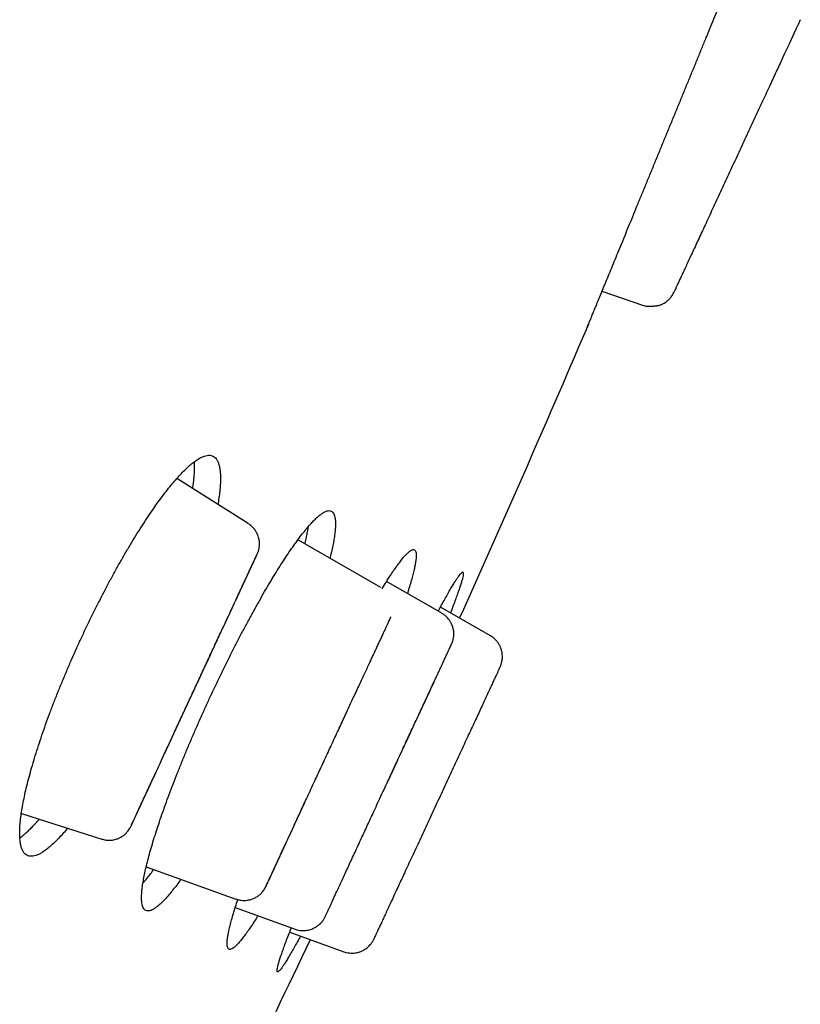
# Model space of a CAD drawing. Header units: millimetres. Extents: x 8 to 501, y 12 to 615.
# Tile 75 of 77: x 482 to 491, y 551 to 563. Entities that reach past the tile are written whole.
import ezdxf

# ---------------------------------------------------------------- set-up
doc = ezdxf.new("R2010")
doc.units = ezdxf.units.MM

msp = doc.modelspace()

# ---------------------------------------------------------------- linework, layer by layer
at = {"color": 7, "linetype": 'Continuous', "lineweight": 30}
for p, q in [((489.347, 559.877), (488.823, 560.057)), ((489.348, 559.881), (489.347, 559.877)), ((484.403, 557.159), (483.509, 557.718)), ((485.025, 556.956), (486.057, 556.362)), ((486.821, 556.037), (486.131, 556.435)), ((487.428, 555.756), (486.805, 556.114)), ((486.153, 553.95), (486.153, 553.95)), ((481.568, 553.538), (482.573, 553.215)), ((482.931, 553.365), (482.93, 553.364)), ((482.572, 553.219), (482.573, 553.215)), ((483.129, 552.872), (484.249, 552.467)), ((484.249, 552.47), (484.249, 552.467)), ((484.241, 552.364), (484.99, 552.093)), ((484.921, 552.056), (485.597, 551.811))]:
    msp.add_line(p, q, dxfattribs=at)
for start, end in [(335.73403, 336.86212), (333.33788, 334.46595)]:
    msp.add_arc((304.715, 638.171), 200, start, end, dxfattribs=at)
for points, knots in [([(488.628, 559.582), (488.628, 559.583), (488.629, 559.584), (488.634, 559.596), (488.642, 559.616), (488.653, 559.644), (488.668, 559.68), (488.686, 559.723), (488.707, 559.774), (488.73, 559.832), (488.757, 559.897), (488.787, 559.97), (488.82, 560.05), (488.856, 560.137), (488.894, 560.229), (488.933, 560.326), (488.976, 560.429), (489.021, 560.539), (489.069, 560.655), (489.118, 560.774), (489.168, 560.897), (489.22, 561.023), (489.273, 561.153), (489.329, 561.287), (489.386, 561.426), (489.443, 561.565), (489.5, 561.705), (489.558, 561.845), (489.616, 561.987), (489.676, 562.131), (489.735, 562.276), (489.794, 562.419), (489.852, 562.561), (489.909, 562.699), (489.966, 562.837), (490.022, 562.974), (490.078, 563.11), (490.132, 563.241), (490.184, 563.368), (490.234, 563.489), (490.283, 563.608), (490.33, 563.723), (490.376, 563.833), (490.418, 563.938), (490.458, 564.035), (490.496, 564.126), (490.531, 564.211), (490.564, 564.291), (490.594, 564.364), (490.621, 564.429), (490.644, 564.487), (490.665, 564.536), (490.682, 564.579), (490.697, 564.614), (490.708, 564.642), (490.716, 564.661), (490.72, 564.671), (490.722, 564.675), (490.72, 564.671), (490.716, 564.662), (490.712, 564.652), (490.711, 564.649)], [0, 0, 0, 0, 0.016887, 0.033787, 0.050673, 0.068051, 0.085443, 0.10282, 0.119707, 0.136607, 0.153493, 0.17087, 0.188261, 0.205638, 0.222532, 0.23944, 0.256334, 0.273719, 0.291117, 0.308501, 0.325412, 0.342335, 0.359245, 0.376646, 0.394061, 0.411462, 0.428387, 0.445325, 0.46225, 0.479666, 0.497097, 0.514513, 0.531445, 0.54839, 0.565323, 0.582747, 0.600185, 0.61761, 0.634538, 0.65148, 0.668409, 0.68583, 0.703265, 0.720686, 0.737602, 0.754531, 0.771447, 0.788855, 0.806277, 0.823685, 0.840585, 0.857497, 0.874397, 0.891788, 0.909193, 0.926584, 0.942592, 0.958645, 0.975531, 0.992431, 1, 1, 1, 1]), ([(491.292, 563.43), (491.291, 563.428), (491.289, 563.423), (491.281, 563.406), (491.269, 563.38), (491.254, 563.348), (491.235, 563.308), (491.214, 563.262), (491.19, 563.21), (491.163, 563.152), (491.133, 563.088), (491.101, 563.018), (491.066, 562.942), (491.028, 562.862), (490.988, 562.776), (490.947, 562.686), (490.903, 562.591), (490.856, 562.491), (490.808, 562.388), (490.759, 562.282), (490.709, 562.174), (490.659, 562.066), (490.608, 561.956), (490.557, 561.847), (490.506, 561.737), (490.455, 561.627), (490.404, 561.518), (490.354, 561.409), (490.304, 561.301), (490.254, 561.193), (490.205, 561.088), (490.157, 560.984), (490.111, 560.885), (490.067, 560.79), (490.025, 560.7), (489.985, 560.614), (489.947, 560.533), (489.912, 560.458), (489.88, 560.387), (489.85, 560.323), (489.823, 560.265), (489.798, 560.212), (489.777, 560.165), (489.758, 560.125), (489.743, 560.092), (489.731, 560.067), (489.723, 560.05), (489.72, 560.045), (489.719, 560.042)], [0, 0, 0, 0, 0.014315, 0.036164, 0.058146, 0.080355, 0.10288, 0.125237, 0.147316, 0.169211, 0.191018, 0.212832, 0.234751, 0.256703, 0.278593, 0.300518, 0.322577, 0.344865, 0.367475, 0.390113, 0.412408, 0.434453, 0.456342, 0.478172, 0.500041, 0.521775, 0.543489, 0.565278, 0.58724, 0.609468, 0.632053, 0.654546, 0.67674, 0.698727, 0.720602, 0.742462, 0.764404, 0.78637, 0.808257, 0.830163, 0.852186, 0.874424, 0.896972, 0.919512, 0.941744, 0.963762, 0.98566, 1, 1, 1, 1]), ([(491.291, 563.429), (491.294, 563.433), (491.298, 563.442), (491.3, 563.447), (491.301, 563.449)], [0, 0, 0, 0, 0.4995, 1, 1, 1, 1]), ([(491.292, 563.43), (491.293, 563.432), (491.295, 563.437), (491.295, 563.437), (491.295, 563.438)], [0, 0, 0, 0, 0.255576, 1, 1, 1, 1]), ([(489.348, 559.88), (489.353, 559.879), (489.366, 559.875), (489.388, 559.872), (489.411, 559.871), (489.431, 559.871), (489.446, 559.872), (489.461, 559.873), (489.473, 559.874), (489.484, 559.876), (489.492, 559.877), (489.498, 559.877), (489.504, 559.878), (489.508, 559.878), (489.519, 559.879), (489.532, 559.882), (489.55, 559.887), (489.569, 559.894), (489.59, 559.904), (489.614, 559.918), (489.641, 559.938), (489.669, 559.965), (489.697, 560), (489.712, 560.027), (489.719, 560.042)], [0, 0, 0, 0, 0.0527919, 0.1383442, 0.2114258, 0.2580912, 0.2978781, 0.3310047, 0.3578882, 0.379339, 0.396949, 0.4051893, 0.4135726, 0.43944, 0.4651185, 0.504803, 0.541894, 0.5814933, 0.6248086, 0.6775494, 0.7427042, 0.8193112, 0.9058115, 1, 1, 1, 1]), ([(488.756, 559.895), (488.756, 559.894), (488.752, 559.884), (488.748, 559.875), (488.745, 559.867)], [0, 0, 0, 0, 0.072604, 1, 1, 1, 1]), ([(488.686, 559.723), (488.685, 559.722), (488.681, 559.713), (488.678, 559.705), (488.675, 559.698)], [0, 0, 0, 0, 0.088352, 1, 1, 1, 1]), ([(488.653, 559.644), (488.653, 559.643), (488.648, 559.631), (488.643, 559.618), (488.639, 559.609), (488.638, 559.606)], [0, 0, 0, 0, 0.0195469, 0.6871606, 1, 1, 1, 1]), ([(482.319, 555.73), (482.34, 555.776), (482.383, 555.868), (482.45, 556.005), (482.517, 556.14), (482.585, 556.274), (482.654, 556.405), (482.723, 556.533), (482.792, 556.657), (482.862, 556.778), (482.931, 556.896), (483, 557.009), (483.068, 557.117), (483.135, 557.22), (483.201, 557.319), (483.267, 557.411), (483.331, 557.499), (483.393, 557.58), (483.453, 557.654), (483.512, 557.722), (483.568, 557.784), (483.623, 557.839), (483.675, 557.886), (483.724, 557.926), (483.77, 557.959), (483.813, 557.984), (483.854, 558.001), (483.891, 558.01), (483.924, 558.011), (483.955, 558.004), (483.981, 557.989), (484.004, 557.966), (484.022, 557.935), (484.037, 557.895), (484.048, 557.848), (484.054, 557.793), (484.057, 557.731), (484.055, 557.661), (484.05, 557.585), (484.04, 557.501), (484.031, 557.438), (484.024, 557.401), (484.023, 557.397)], [0, 0, 0, 0, 0.024912, 0.049903, 0.074934, 0.099966, 0.124958, 0.14987, 0.174774, 0.199754, 0.224774, 0.249795, 0.274778, 0.299682, 0.324788, 0.349969, 0.37519, 0.400412, 0.425596, 0.450703, 0.476246, 0.501867, 0.527527, 0.553189, 0.578811, 0.604355, 0.630319, 0.656363, 0.682448, 0.708533, 0.734578, 0.760542, 0.786726, 0.812993, 0.839302, 0.865611, 0.891876, 0.918059, 0.944156, 0.970337, 0.996561, 1, 1, 1, 1]), ([(483.708, 557.594), (483.71, 557.605), (483.715, 557.638), (483.722, 557.69), (483.728, 557.749), (483.732, 557.804), (483.734, 557.856), (483.733, 557.898), (483.732, 557.922), (483.731, 557.931)], [0, 0, 0, 0, 0.081881, 0.244206, 0.406532, 0.569957, 0.733382, 0.90025, 1, 1, 1, 1]), ([(483.924, 554.985), (483.946, 555.031), (483.989, 555.123), (484.055, 555.261), (484.122, 555.398), (484.19, 555.533), (484.257, 555.666), (484.325, 555.795), (484.392, 555.922), (484.459, 556.045), (484.526, 556.165), (484.591, 556.28), (484.656, 556.391), (484.72, 556.496), (484.782, 556.597), (484.842, 556.692), (484.902, 556.782), (484.959, 556.865), (485.014, 556.942), (485.066, 557.012), (485.117, 557.076), (485.165, 557.133), (485.21, 557.182), (485.252, 557.225), (485.291, 557.259), (485.327, 557.286), (485.36, 557.305), (485.39, 557.317), (485.416, 557.32), (485.438, 557.315), (485.457, 557.303), (485.472, 557.282), (485.483, 557.254), (485.49, 557.217), (485.493, 557.173), (485.493, 557.121), (485.488, 557.062), (485.48, 556.996), (485.468, 556.922), (485.451, 556.841), (485.437, 556.776), (485.426, 556.735), (485.424, 556.726)], [0, 0, 0, 0, 0.0250644, 0.050208, 0.0753921, 0.1005763, 0.1257203, 0.150785, 0.1758447, 0.2009824, 0.2261602, 0.2513385, 0.2764773, 0.3015377, 0.3267103, 0.3519605, 0.3772506, 0.4025413, 0.4277928, 0.4529662, 0.4783807, 0.5038738, 0.5294071, 0.5549408, 0.5804348, 0.6058499, 0.6314942, 0.6572186, 0.6829838, 0.7087491, 0.7344737, 0.7601181, 0.7858794, 0.8117223, 0.8376065, 0.8634905, 0.8893327, 0.9150934, 0.9408045, 0.9665982, 0.9924335, 1, 1, 1, 1]), ([(484.521, 556.789), (484.523, 556.795), (484.526, 556.805), (484.532, 556.82), (484.536, 556.835), (484.539, 556.85), (484.541, 556.865), (484.544, 556.888), (484.544, 556.91), (484.542, 556.936), (484.539, 556.959), (484.532, 556.987), (484.521, 557.019), (484.503, 557.055), (484.478, 557.092), (484.445, 557.128), (484.417, 557.147), (484.404, 557.156)], [0, 0, 0, 0, 0.0868896, 0.1594619, 0.2181165, 0.263839, 0.2990304, 0.3294815, 0.4003581, 0.4418401, 0.4882828, 0.5464211, 0.617416, 0.7006819, 0.7950344, 0.8985652, 1, 1, 1, 1]), ([(485.111, 556.906), (485.112, 556.91), (485.119, 556.936), (485.129, 556.982), (485.141, 557.042), (485.15, 557.088), (485.154, 557.113), (485.155, 557.121)], [0, 0, 0, 0, 0.0450529, 0.3267333, 0.6012952, 0.8758571, 1, 1, 1, 1]), ([(483.726, 555.077), (483.739, 555.106), (483.768, 555.169), (483.812, 555.263), (483.856, 555.359), (483.898, 555.45), (483.938, 555.537), (483.976, 555.618), (484.012, 555.695), (484.049, 555.774), (484.086, 555.853), (484.124, 555.934), (484.159, 556.01), (484.193, 556.082), (484.224, 556.15), (484.253, 556.212), (484.279, 556.267), (484.302, 556.317), (484.324, 556.365), (484.346, 556.413), (484.369, 556.461), (484.392, 556.511), (484.415, 556.559), (484.435, 556.604), (484.455, 556.645), (484.472, 556.684), (484.487, 556.716), (484.499, 556.742), (484.509, 556.762), (484.516, 556.777), (484.52, 556.788), (484.521, 556.789), (484.521, 556.79)], [0, 0, 0, 0, 0.032389, 0.0694972, 0.1052798, 0.1396976, 0.1727309, 0.2043739, 0.23462, 0.2634629, 0.2997236, 0.3338547, 0.3672737, 0.4001139, 0.4323819, 0.4640911, 0.490842, 0.517211, 0.5432112, 0.5701612, 0.6000181, 0.6328083, 0.6685345, 0.702201, 0.7381019, 0.7762277, 0.8165745, 0.8504521, 0.8857518, 0.9224635, 0.9605571, 1, 1, 1, 1]), ([(483.726, 555.077), (483.74, 555.109), (483.769, 555.171), (483.812, 555.263), (483.852, 555.351), (483.896, 555.444), (483.941, 555.541), (483.987, 555.641), (484.029, 555.732), (484.069, 555.816), (484.105, 555.894), (484.139, 555.966), (484.171, 556.036), (484.203, 556.104), (484.233, 556.169), (484.263, 556.232), (484.291, 556.292), (484.317, 556.35), (484.343, 556.405), (484.368, 556.459), (484.391, 556.508), (484.412, 556.554), (484.432, 556.596), (484.45, 556.636), (484.467, 556.673), (484.483, 556.707), (484.497, 556.736), (484.503, 556.751), (484.507, 556.758)], [0, 0, 0, 0, 0.039931, 0.078643, 0.1161, 0.152267, 0.19844, 0.242263, 0.283725, 0.322813, 0.359516, 0.394896, 0.430277, 0.465663, 0.501058, 0.536472, 0.571926, 0.607438, 0.643031, 0.679733, 0.71871, 0.753932, 0.790823, 0.829374, 0.869571, 0.911409, 0.954885, 1, 1, 1, 1]), ([(484.521, 556.789), (484.522, 556.792), (484.523, 556.794), (484.523, 556.793), (484.523, 556.793)], [0, 0, 0, 0, 0.904669, 1, 1, 1, 1]), ([(486.073, 556.341), (486.075, 556.345), (486.094, 556.377), (486.129, 556.432), (486.176, 556.506), (486.22, 556.571), (486.262, 556.63), (486.301, 556.682), (486.336, 556.727), (486.369, 556.764), (486.398, 556.793), (486.423, 556.815), (486.445, 556.828), (486.464, 556.834), (486.479, 556.832), (486.49, 556.822), (486.498, 556.804), (486.502, 556.778), (486.502, 556.745), (486.498, 556.703), (486.491, 556.654), (486.479, 556.598), (486.465, 556.535), (486.446, 556.465), (486.424, 556.387), (486.406, 556.327), (486.394, 556.29), (486.392, 556.284)], [0, 0, 0, 0, 0.005538, 0.048137, 0.090603, 0.133245, 0.176019, 0.218862, 0.261705, 0.30448, 0.347122, 0.389929, 0.43287, 0.47588, 0.518889, 0.56183, 0.604637, 0.647526, 0.690551, 0.733645, 0.776738, 0.819762, 0.862651, 0.905503, 0.948491, 0.991549, 1, 1, 1, 1]), ([(486.777, 556.063), (486.787, 556.083), (486.813, 556.13), (486.85, 556.197), (486.888, 556.266), (486.924, 556.327), (486.956, 556.382), (486.985, 556.429), (487.01, 556.469), (487.033, 556.501), (487.051, 556.525), (487.066, 556.541), (487.078, 556.55), (487.086, 556.55), (487.09, 556.543), (487.091, 556.528), (487.088, 556.505), (487.081, 556.474), (487.07, 556.436), (487.056, 556.39), (487.039, 556.337), (487.017, 556.276), (486.993, 556.209), (486.965, 556.134), (486.943, 556.078), (486.93, 556.046), (486.929, 556.043)], [0, 0, 0, 0, 0.031127, 0.074765, 0.118445, 0.162262, 0.206149, 0.250037, 0.293854, 0.337534, 0.381252, 0.425108, 0.469034, 0.51296, 0.556816, 0.600535, 0.644272, 0.688147, 0.732093, 0.776038, 0.819913, 0.863651, 0.907379, 0.951246, 0.995183, 1, 1, 1, 1]), ([(486.953, 555.673), (486.957, 555.686), (486.966, 555.711), (486.971, 555.748), (486.973, 555.786), (486.969, 555.825), (486.96, 555.862), (486.949, 555.894), (486.935, 555.922), (486.918, 555.951), (486.896, 555.978), (486.871, 556.003), (486.845, 556.023), (486.828, 556.033), (486.821, 556.037)], [0, 0, 0, 0, 0.098315, 0.186776, 0.263757, 0.366727, 0.468507, 0.535306, 0.606189, 0.69398, 0.770553, 0.855266, 0.946803, 1, 1, 1, 1]), ([(485.4, 554.3), (485.413, 554.329), (485.442, 554.39), (485.485, 554.483), (485.528, 554.578), (485.57, 554.668), (485.61, 554.753), (485.647, 554.833), (485.682, 554.909), (485.718, 554.986), (485.755, 555.065), (485.792, 555.144), (485.827, 555.219), (485.86, 555.29), (485.891, 555.357), (485.92, 555.418), (485.945, 555.472), (485.968, 555.521), (485.99, 555.568), (486.012, 555.615), (486.034, 555.664), (486.057, 555.713), (486.079, 555.76), (486.099, 555.804), (486.118, 555.845), (486.136, 555.883), (486.15, 555.914), (486.162, 555.94), (486.171, 555.96), (486.178, 555.975), (486.183, 555.985), (486.184, 555.986), (486.184, 555.987)], [0, 0, 0, 0, 0.032387, 0.069495, 0.105278, 0.139698, 0.172733, 0.204379, 0.234628, 0.263474, 0.299739, 0.333873, 0.367294, 0.400135, 0.432403, 0.464112, 0.490863, 0.517231, 0.543231, 0.570179, 0.600035, 0.632824, 0.668549, 0.702215, 0.738116, 0.776241, 0.816588, 0.850464, 0.885762, 0.922472, 0.960562, 1, 1, 1, 1]), ([(486.184, 555.987), (486.185, 555.989), (486.186, 555.992), (486.186, 555.991), (486.185, 555.991)], [0, 0, 0, 0, 0.739097, 1, 1, 1, 1]), ([(482.146, 553.352), (482.128, 553.331), (482.09, 553.287), (482.036, 553.228), (481.981, 553.173), (481.929, 553.125), (481.88, 553.085), (481.834, 553.053), (481.791, 553.028), (481.75, 553.011), (481.713, 553.002), (481.68, 553.001), (481.649, 553.008), (481.623, 553.023), (481.6, 553.046), (481.582, 553.077), (481.567, 553.116), (481.556, 553.163), (481.55, 553.218), (481.547, 553.281), (481.548, 553.35), (481.554, 553.427), (481.564, 553.51), (481.578, 553.601), (481.596, 553.697), (481.617, 553.8), (481.643, 553.908), (481.672, 554.02), (481.705, 554.137), (481.742, 554.259), (481.782, 554.385), (481.825, 554.515), (481.871, 554.647), (481.92, 554.781), (481.972, 554.917), (482.026, 555.055), (482.083, 555.194), (482.142, 555.334), (482.201, 555.471), (482.26, 555.603), (482.299, 555.688), (482.319, 555.73)], [0, 0, 0, 0, 0.0228917, 0.0484285, 0.0740429, 0.0996974, 0.1253526, 0.1509687, 0.1765066, 0.2024633, 0.2285004, 0.2545786, 0.2806569, 0.3066943, 0.3326512, 0.3588314, 0.3850948, 0.4114002, 0.4377051, 0.4639673, 0.4901465, 0.516244, 0.5424266, 0.5686516, 0.5948755, 0.6210556, 0.6471515, 0.6728903, 0.6987138, 0.7245795, 0.7504441, 0.7762652, 0.8020023, 0.8272724, 0.8526248, 0.8780186, 0.9034118, 0.9287628, 0.954032, 0.977016, 1, 1, 1, 1]), ([(486.153, 553.95), (486.166, 553.978), (486.196, 554.041), (486.241, 554.14), (486.289, 554.243), (486.334, 554.339), (486.376, 554.43), (486.416, 554.514), (486.452, 554.592), (486.485, 554.663), (486.516, 554.729), (486.543, 554.789), (486.568, 554.843), (486.591, 554.891), (486.611, 554.935), (486.629, 554.973), (486.646, 555.01), (486.664, 555.049), (486.685, 555.094), (486.708, 555.144), (486.732, 555.196), (486.758, 555.251), (486.784, 555.307), (486.81, 555.364), (486.835, 555.417), (486.858, 555.466), (486.878, 555.511), (486.898, 555.553), (486.914, 555.588), (486.927, 555.616), (486.937, 555.639), (486.945, 555.656), (486.951, 555.668), (486.952, 555.671), (486.953, 555.672)], [0, 0, 0, 0, 0.030685, 0.071572, 0.110538, 0.147557, 0.182629, 0.215759, 0.246952, 0.27621, 0.303532, 0.328915, 0.352359, 0.373866, 0.393439, 0.411083, 0.427323, 0.44508, 0.467784, 0.493063, 0.520925, 0.551382, 0.584451, 0.620148, 0.658483, 0.694189, 0.731907, 0.771628, 0.813342, 0.848144, 0.884214, 0.921545, 0.960138, 1, 1, 1, 1]), ([(487.55, 555.369), (487.555, 555.38), (487.564, 555.401), (487.572, 555.433), (487.577, 555.462), (487.579, 555.492), (487.578, 555.52), (487.574, 555.546), (487.569, 555.57), (487.561, 555.597), (487.549, 555.628), (487.531, 555.659), (487.509, 555.688), (487.485, 555.715), (487.457, 555.738), (487.437, 555.75), (487.428, 555.756)], [0, 0, 0, 0, 0.0783387, 0.1520977, 0.2202172, 0.2818405, 0.3527926, 0.4100469, 0.4582513, 0.5189178, 0.5942051, 0.6834304, 0.7587418, 0.8402856, 0.9269214, 1, 1, 1, 1]), ([(487.55, 555.369), (487.55, 555.369), (487.551, 555.371), (487.549, 555.367), (487.544, 555.356), (487.536, 555.338), (487.524, 555.312), (487.508, 555.279), (487.49, 555.239), (487.468, 555.193), (487.444, 555.141), (487.417, 555.082), (487.387, 555.018), (487.355, 554.949), (487.32, 554.873), (487.283, 554.792), (487.243, 554.707), (487.201, 554.617), (487.157, 554.522), (487.111, 554.423), (487.063, 554.32), (487.014, 554.214), (486.964, 554.106), (486.914, 553.998), (486.863, 553.889), (486.812, 553.779), (486.778, 553.705), (486.761, 553.668)], [0, 0, 0, 0, 0.00028, 0.041324, 0.08233, 0.123479, 0.164954, 0.206932, 0.249584, 0.292057, 0.333964, 0.375481, 0.416787, 0.458064, 0.499495, 0.54097, 0.582295, 0.623657, 0.665242, 0.707232, 0.749806, 0.792366, 0.834345, 0.875918, 0.917263, 0.958562, 1, 1, 1, 1]), ([(486.153, 553.95), (486.171, 553.988), (486.206, 554.064), (486.257, 554.174), (486.305, 554.279), (486.351, 554.378), (486.394, 554.471), (486.435, 554.558), (486.472, 554.639), (486.511, 554.721), (486.55, 554.804), (486.59, 554.891), (486.629, 554.974), (486.666, 555.054), (486.699, 555.124), (486.718, 555.165), (486.726, 555.182)], [0, 0, 0, 0, 0.082944, 0.162783, 0.239405, 0.312721, 0.382698, 0.449321, 0.512575, 0.572442, 0.647399, 0.721483, 0.795987, 0.870922, 0.946332, 1, 1, 1, 1]), ([(482.943, 553.388), (482.943, 553.39), (482.946, 553.396), (482.954, 553.412), (482.966, 553.438), (482.981, 553.47), (482.998, 553.508), (483.018, 553.55), (483.038, 553.594), (483.06, 553.642), (483.084, 553.692), (483.106, 553.741), (483.128, 553.789), (483.151, 553.837), (483.174, 553.886), (483.198, 553.939), (483.224, 553.994), (483.251, 554.052), (483.279, 554.113), (483.308, 554.176), (483.338, 554.243), (483.371, 554.313), (483.404, 554.385), (483.439, 554.46), (483.474, 554.536), (483.512, 554.618), (483.552, 554.704), (483.594, 554.795), (483.639, 554.891), (483.683, 554.985), (483.712, 555.048), (483.726, 555.077)], [0, 0, 0, 0, 0.01242, 0.051762, 0.089521, 0.134494, 0.176994, 0.217017, 0.25455, 0.294382, 0.330942, 0.364233, 0.394284, 0.423283, 0.452693, 0.482529, 0.512804, 0.543534, 0.574728, 0.606391, 0.638526, 0.671417, 0.706239, 0.738394, 0.772113, 0.807391, 0.844221, 0.882596, 0.922495, 0.963877, 1, 1, 1, 1]), ([(482.945, 553.394), (482.949, 553.402), (482.956, 553.417), (482.969, 553.446), (482.985, 553.48), (483.002, 553.517), (483.021, 553.556), (483.04, 553.599), (483.062, 553.645), (483.085, 553.694), (483.11, 553.748), (483.135, 553.804), (483.162, 553.861), (483.19, 553.921), (483.219, 553.984), (483.249, 554.05), (483.281, 554.117), (483.313, 554.187), (483.346, 554.26), (483.382, 554.337), (483.421, 554.422), (483.463, 554.514), (483.509, 554.613), (483.554, 554.71), (483.598, 554.803), (483.639, 554.891), (483.682, 554.983), (483.711, 555.045), (483.726, 555.077)], [0, 0, 0, 0, 0.045136, 0.088628, 0.130479, 0.170685, 0.209242, 0.246137, 0.28136, 0.320335, 0.357033, 0.392618, 0.428121, 0.463565, 0.498971, 0.534359, 0.56974, 0.605119, 0.640501, 0.677208, 0.7163, 0.757766, 0.801591, 0.847764, 0.883928, 0.921379, 0.960082, 1, 1, 1, 1]), ([(483.562, 552.715), (483.558, 552.709), (483.535, 552.677), (483.496, 552.626), (483.446, 552.562), (483.398, 552.505), (483.353, 552.455), (483.311, 552.413), (483.271, 552.379), (483.235, 552.352), (483.203, 552.333), (483.173, 552.321), (483.147, 552.318), (483.125, 552.323), (483.106, 552.335), (483.091, 552.356), (483.08, 552.384), (483.073, 552.421), (483.07, 552.465), (483.07, 552.517), (483.075, 552.576), (483.083, 552.643), (483.095, 552.716), (483.111, 552.796), (483.131, 552.883), (483.155, 552.977), (483.182, 553.076), (483.212, 553.18), (483.247, 553.29), (483.284, 553.404), (483.325, 553.524), (483.368, 553.647), (483.415, 553.774), (483.464, 553.904), (483.516, 554.036), (483.57, 554.171), (483.626, 554.308), (483.684, 554.446), (483.745, 554.586), (483.805, 554.722), (483.865, 554.855), (483.905, 554.942), (483.924, 554.985)], [0, 0, 0, 0, 0.005967, 0.031138, 0.05655, 0.082039, 0.107569, 0.133099, 0.15859, 0.184002, 0.209642, 0.235363, 0.261124, 0.286886, 0.312607, 0.338247, 0.364006, 0.389847, 0.415729, 0.44161, 0.46745, 0.493208, 0.518919, 0.544712, 0.570547, 0.596381, 0.622173, 0.647883, 0.673398, 0.698995, 0.724634, 0.750272, 0.775868, 0.801382, 0.826643, 0.851984, 0.877367, 0.902749, 0.92809, 0.95335, 0.976675, 1, 1, 1, 1]), ([(484.632, 552.642), (484.635, 552.65), (484.642, 552.664), (484.655, 552.693), (484.67, 552.726), (484.687, 552.763), (484.706, 552.802), (484.725, 552.844), (484.746, 552.889), (484.769, 552.938), (484.793, 552.991), (484.819, 553.045), (484.845, 553.102), (484.872, 553.161), (484.901, 553.223), (484.931, 553.288), (484.962, 553.354), (484.993, 553.423), (485.026, 553.495), (485.061, 553.571), (485.1, 553.654), (485.142, 553.745), (485.187, 553.842), (485.231, 553.938), (485.274, 554.03), (485.315, 554.117), (485.357, 554.207), (485.385, 554.269), (485.4, 554.3)], [0, 0, 0, 0, 0.045133, 0.088624, 0.130474, 0.170679, 0.209235, 0.246129, 0.281352, 0.320326, 0.357021, 0.392605, 0.428107, 0.463549, 0.498953, 0.53434, 0.569721, 0.605101, 0.640485, 0.677196, 0.716292, 0.757761, 0.801589, 0.847765, 0.88393, 0.921382, 0.960084, 1, 1, 1, 1]), ([(485.352, 552.224), (485.353, 552.226), (485.354, 552.228), (485.359, 552.238), (485.365, 552.251), (485.372, 552.266), (485.38, 552.283), (485.388, 552.3), (485.396, 552.317), (485.403, 552.332), (485.41, 552.347), (485.417, 552.363), (485.428, 552.385), (485.442, 552.416), (485.462, 552.458), (485.484, 552.507), (485.51, 552.563), (485.54, 552.626), (485.572, 552.695), (485.606, 552.769), (485.641, 552.846), (485.678, 552.926), (485.717, 553.01), (485.757, 553.096), (485.796, 553.18), (485.833, 553.262), (485.871, 553.343), (485.911, 553.43), (485.954, 553.523), (486, 553.622), (486.049, 553.727), (486.1, 553.837), (486.135, 553.912), (486.153, 553.95)], [0, 0, 0, 0, 0.035975, 0.069405, 0.100312, 0.128708, 0.154603, 0.178002, 0.197783, 0.215352, 0.23098, 0.246678, 0.262859, 0.294827, 0.328518, 0.363918, 0.401012, 0.439747, 0.478786, 0.517511, 0.555959, 0.594166, 0.632153, 0.669927, 0.708143, 0.738666, 0.770916, 0.804884, 0.840561, 0.877941, 0.917006, 0.957712, 1, 1, 1, 1]), ([(484.629, 552.637), (484.63, 552.639), (484.633, 552.646), (484.641, 552.663), (484.654, 552.69), (484.67, 552.724), (484.688, 552.764), (484.708, 552.807), (484.728, 552.851), (484.748, 552.893), (484.766, 552.933), (484.785, 552.973), (484.803, 553.011), (484.826, 553.062), (484.857, 553.128), (484.892, 553.204), (484.925, 553.276), (484.955, 553.341), (484.987, 553.41), (485.02, 553.482), (485.054, 553.556), (485.087, 553.627), (485.109, 553.674), (485.119, 553.696)], [0, 0, 0, 0, 0.0229705, 0.0780875, 0.1308767, 0.193587, 0.2526576, 0.3080782, 0.3598278, 0.4030671, 0.4433464, 0.4806683, 0.5150403, 0.5471388, 0.6114998, 0.67838, 0.7232088, 0.7691613, 0.8162498, 0.8644815, 0.9134822, 0.959749, 1, 1, 1, 1]), ([(486.761, 553.668), (486.744, 553.631), (486.709, 553.558), (486.659, 553.448), (486.608, 553.339), (486.558, 553.231), (486.508, 553.124), (486.459, 553.018), (486.411, 552.915), (486.365, 552.817), (486.322, 552.722), (486.28, 552.633), (486.24, 552.547), (486.203, 552.466), (486.168, 552.391), (486.135, 552.321), (486.105, 552.256), (486.078, 552.198), (486.054, 552.145), (486.032, 552.098), (486.013, 552.058), (485.998, 552.025), (485.986, 551.999), (485.977, 551.98), (485.972, 551.969), (485.971, 551.968), (485.971, 551.967)], [0, 0, 0, 0, 0.0413151, 0.0825176, 0.1237892, 0.1653107, 0.2072599, 0.2498091, 0.2920382, 0.3337435, 0.3751008, 0.4162905, 0.4574952, 0.4988971, 0.5403631, 0.5817104, 0.6231247, 0.6647906, 0.7068896, 0.7495977, 0.7923587, 0.8344722, 0.8761119, 0.9174572, 0.9586916, 1, 1, 1, 1]), ([(481.55, 553.231), (481.554, 553.234), (481.571, 553.246), (481.602, 553.272), (481.641, 553.307), (481.682, 553.346), (481.724, 553.389), (481.76, 553.429), (481.783, 553.456), (481.792, 553.466)], [0, 0, 0, 0, 0.064081, 0.236548, 0.409015, 0.574774, 0.740532, 0.907464, 1, 1, 1, 1]), ([(482.572, 553.218), (482.576, 553.217), (482.594, 553.21), (482.627, 553.205), (482.668, 553.202), (482.704, 553.205), (482.734, 553.21), (482.76, 553.218), (482.783, 553.226), (482.803, 553.236), (482.822, 553.247), (482.84, 553.259), (482.857, 553.272), (482.874, 553.287), (482.889, 553.303), (482.904, 553.322), (482.918, 553.342), (482.926, 553.356), (482.93, 553.363)], [0, 0, 0, 0, 0.02412, 0.122556, 0.211448, 0.288916, 0.35373, 0.408146, 0.459826, 0.509048, 0.555691, 0.599731, 0.644726, 0.695919, 0.755938, 0.826218, 0.907471, 1, 1, 1, 1]), ([(482.929, 553.36), (482.929, 553.359), (482.928, 553.358), (482.93, 553.361), (482.931, 553.363)], [0, 0, 0, 0, 0.155568, 1, 1, 1, 1]), ([(482.932, 553.364), (482.932, 553.365), (482.932, 553.365), (482.935, 553.371), (482.935, 553.372)], [0, 0, 0, 0, 0.694604, 1, 1, 1, 1]), ([(482.941, 553.385), (482.94, 553.383), (482.937, 553.376), (482.937, 553.375), (482.936, 553.375)], [0, 0, 0, 0, 0.389586, 1, 1, 1, 1]), ([(482.941, 553.385), (482.942, 553.386), (482.942, 553.387), (482.946, 553.396), (482.948, 553.401)], [0, 0, 0, 0, 0.445238, 1, 1, 1, 1]), ([(483.087, 552.666), (483.094, 552.674), (483.113, 552.695), (483.144, 552.734), (483.183, 552.784), (483.209, 552.819), (483.223, 552.838), (483.223, 552.838)], [0, 0, 0, 0, 0.16284, 0.440276, 0.71966, 0.999044, 1, 1, 1, 1]), ([(484.249, 552.47), (484.256, 552.468), (484.277, 552.459), (484.313, 552.453), (484.354, 552.45), (484.39, 552.453), (484.42, 552.459), (484.446, 552.466), (484.468, 552.475), (484.489, 552.484), (484.508, 552.495), (484.526, 552.507), (484.543, 552.52), (484.56, 552.535), (484.575, 552.552), (484.59, 552.57), (484.604, 552.59), (484.612, 552.604), (484.616, 552.612)], [0, 0, 0, 0, 0.045, 0.141303, 0.228317, 0.30421, 0.367779, 0.421096, 0.471739, 0.520033, 0.565861, 0.609175, 0.653263, 0.703315, 0.761922, 0.830503, 0.909763, 1, 1, 1, 1]), ([(484.615, 552.608), (484.615, 552.608), (484.615, 552.607), (484.616, 552.609), (484.617, 552.612)], [0, 0, 0, 0, 0.169167, 1, 1, 1, 1]), ([(484.618, 552.613), (484.618, 552.614), (484.619, 552.615), (484.622, 552.623), (484.626, 552.63), (484.627, 552.632)], [0, 0, 0, 0, 0.441459, 0.867129, 1, 1, 1, 1]), ([(484.628, 552.634), (484.626, 552.631), (484.623, 552.624), (484.623, 552.624), (484.623, 552.623)], [0, 0, 0, 0, 0.389423, 1, 1, 1, 1]), ([(484.628, 552.634), (484.628, 552.634), (484.628, 552.635), (484.632, 552.644), (484.634, 552.648)], [0, 0, 0, 0, 0.445324, 1, 1, 1, 1]), ([(484.524, 552.261), (484.52, 552.255), (484.5, 552.221), (484.465, 552.168), (484.421, 552.102), (484.379, 552.043), (484.34, 551.991), (484.305, 551.946), (484.273, 551.909), (484.244, 551.88), (484.218, 551.858), (484.196, 551.845), (484.177, 551.839), (484.162, 551.841), (484.151, 551.851), (484.143, 551.869), (484.139, 551.895), (484.139, 551.929), (484.143, 551.97), (484.151, 552.019), (484.162, 552.075), (484.176, 552.138), (484.195, 552.209), (484.217, 552.286), (484.243, 552.371), (484.262, 552.43), (484.273, 552.462), (484.273, 552.462)], [0, 0, 0, 0, 0.010465, 0.053048, 0.095806, 0.138697, 0.181657, 0.224616, 0.267508, 0.310266, 0.353189, 0.396247, 0.439374, 0.482501, 0.525559, 0.568482, 0.611489, 0.654631, 0.697843, 0.741054, 0.784196, 0.827203, 0.870173, 0.91328, 0.956456, 0.999631, 1, 1, 1, 1]), ([(484.99, 552.093), (484.997, 552.091), (485.017, 552.083), (485.048, 552.077), (485.084, 552.074), (485.119, 552.075), (485.151, 552.08), (485.182, 552.088), (485.214, 552.1), (485.248, 552.117), (485.28, 552.14), (485.308, 552.165), (485.332, 552.193), (485.346, 552.215), (485.353, 552.227)], [0, 0, 0, 0, 0.053284, 0.144823, 0.229537, 0.306112, 0.393905, 0.464789, 0.531589, 0.633372, 0.736344, 0.813321, 0.901753, 1, 1, 1, 1]), ([(485.056, 552.007), (485.052, 552.001), (485.035, 551.967), (485.005, 551.913), (484.966, 551.844), (484.931, 551.783), (484.899, 551.728), (484.87, 551.681), (484.844, 551.641), (484.822, 551.609), (484.803, 551.585), (484.788, 551.569), (484.776, 551.56), (484.768, 551.56), (484.764, 551.567), (484.764, 551.582), (484.767, 551.605), (484.774, 551.636), (484.784, 551.674), (484.798, 551.72), (484.816, 551.773), (484.837, 551.834), (484.861, 551.901), (484.89, 551.976), (484.916, 552.045), (484.935, 552.092), (484.942, 552.11)], [0, 0, 0, 0, 0.0096233, 0.0532683, 0.0969543, 0.1407777, 0.1846711, 0.2285646, 0.2723882, 0.3160742, 0.3597988, 0.403661, 0.4475934, 0.4915258, 0.5353881, 0.5791126, 0.6228563, 0.666738, 0.7106899, 0.7546417, 0.7985233, 0.8422669, 0.8860019, 0.929875, 0.9738183, 1, 1, 1, 1]), ([(485.597, 551.811), (485.607, 551.808), (485.63, 551.8), (485.666, 551.794), (485.702, 551.793), (485.736, 551.795), (485.768, 551.801), (485.798, 551.81), (485.825, 551.82), (485.849, 551.833), (485.873, 551.848), (485.895, 551.865), (485.915, 551.885), (485.935, 551.907), (485.955, 551.935), (485.965, 551.956), (485.971, 551.967)], [0, 0, 0, 0, 0.075472, 0.162765, 0.243016, 0.314966, 0.396453, 0.462144, 0.525112, 0.587884, 0.650191, 0.714434, 0.772845, 0.840661, 0.91684, 1, 1, 1, 1])]:
    msp.add_open_spline(points, degree=3, knots=knots, dxfattribs=at)

doc.saveas('drawing.dxf')
